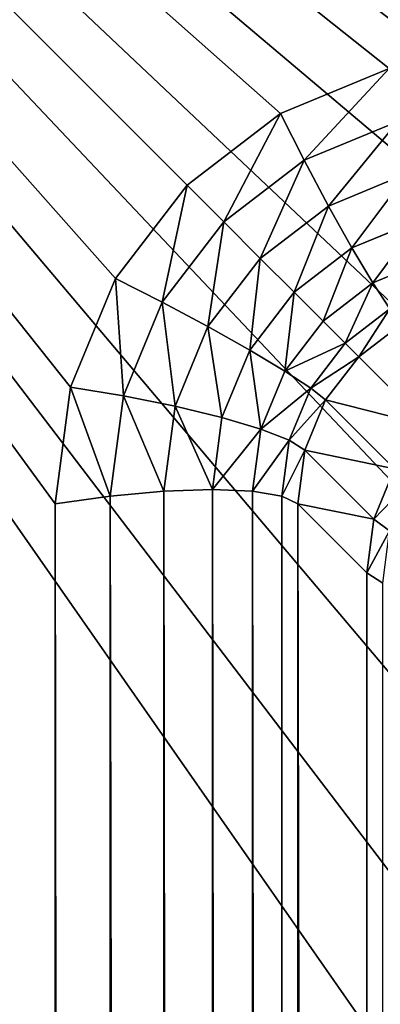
# Model space of a CAD drawing. Header units: centimetres. Extents: x -45 to 35, y -55 to 45.
# Tile 162 of 189: x -40.94 to -39.89, y 38.06 to 40.94. Entities that reach past the tile are written whole.
import ezdxf

# ---------------------------------------------------------------- set-up
doc = ezdxf.new("R2010")
doc.units = ezdxf.units.CM
doc.header["$LTSCALE"] = 2.54
doc.layers.get('0').update_dxf_attribs({"true_color": 0xff5454})

# ---------------------------------------------------------------- blocks, each defined once
blk = doc.blocks.new('Grupuj#4')
at = {"color": 7, "true_color": 0xfefefe}
for p, q in [((4.8184, 95.6639, 4.5), (5.1362, 95.7956, 4.5)), ((4.8184, 95.6639, 4.5), (5.1362, 95.7956, 4.5)), ((4.5455, 95.4545, 4.5), (4.8184, 95.6639, 4.5)), ((4.5455, 95.4545, 4.5), (4.8184, 95.6639, 4.5)), ((4.8875, 95.5276, 4.4796), (4.8184, 95.6639, 4.5)), ((4.8875, 95.5276, 4.4796), (4.8184, 95.6639, 4.5)), ((5.161, 95.6409, 4.4796), (4.8875, 95.5276, 4.4796)), ((5.161, 95.6409, 4.4796), (4.8875, 95.5276, 4.4796)), ((4.8875, 95.5276, 4.4796), (4.6526, 95.3474, 4.4796)), ((4.8875, 95.5276, 4.4796), (4.6526, 95.3474, 4.4796)), ((4.9588, 95.3937, 4.4196), (4.8875, 95.5276, 4.4796)), ((4.9588, 95.3937, 4.4196), (4.8875, 95.5276, 4.4796)), ((5.191, 95.4899, 4.4196), (4.9588, 95.3937, 4.4196)), ((5.191, 95.4899, 4.4196), (4.9588, 95.3937, 4.4196)), ((4.3361, 95.1816, 4.5), (4.5455, 95.4545, 4.5)), ((4.3361, 95.1816, 4.5), (4.5455, 95.4545, 4.5)), ((4.6526, 95.3474, 4.4796), (4.5455, 95.4545, 4.5)), ((4.6526, 95.3474, 4.4796), (4.5455, 95.4545, 4.5)), ((4.9588, 95.3937, 4.4196), (4.7593, 95.2407, 4.4196)), ((4.9588, 95.3937, 4.4196), (4.7593, 95.2407, 4.4196)), ((5.0273, 95.2714, 4.3243), (4.9588, 95.3937, 4.4196)), ((5.0273, 95.2714, 4.3243), (4.9588, 95.3937, 4.4196)), ((4.6526, 95.3474, 4.4796), (4.4724, 95.1125, 4.4796)), ((4.6526, 95.3474, 4.4796), (4.4724, 95.1125, 4.4796)), ((4.7593, 95.2407, 4.4196), (4.6526, 95.3474, 4.4796)), ((4.7593, 95.2407, 4.4196), (4.6526, 95.3474, 4.4796)), ((5.2242, 95.3529, 4.3243), (5.0273, 95.2714, 4.3243)), ((5.2242, 95.3529, 4.3243), (5.0273, 95.2714, 4.3243)), ((5.0273, 95.2714, 4.3243), (4.8583, 95.1417, 4.3243)), ((5.0273, 95.2714, 4.3243), (4.8583, 95.1417, 4.3243)), ((5.0886, 95.1689, 4.2), (5.0273, 95.2714, 4.3243)), ((5.0886, 95.1689, 4.2), (5.0273, 95.2714, 4.3243)), ((4.7593, 95.2407, 4.4196), (4.6063, 95.0412, 4.4196)), ((4.7593, 95.2407, 4.4196), (4.6063, 95.0412, 4.4196)), ((4.8583, 95.1417, 4.3243), (4.7593, 95.2407, 4.4196)), ((4.8583, 95.1417, 4.3243), (4.7593, 95.2407, 4.4196)), ((5.2582, 95.2392, 4.2), (5.0886, 95.1689, 4.2)), ((5.2582, 95.2392, 4.2), (5.0886, 95.1689, 4.2)), ((4.2044, 94.8638, 4.5), (4.3361, 95.1816, 4.5)), ((4.2044, 94.8638, 4.5), (4.3361, 95.1816, 4.5)), ((4.4724, 95.1125, 4.4796), (4.3361, 95.1816, 4.5)), ((4.4724, 95.1125, 4.4796), (4.3361, 95.1816, 4.5)), ((5.0886, 95.1689, 4.2), (4.9429, 95.0571, 4.2)), ((5.0886, 95.1689, 4.2), (4.9429, 95.0571, 4.2)), ((5.1382, 95.0933, 4.0553), (5.0886, 95.1689, 4.2)), ((5.1382, 95.0933, 4.0553), (5.0886, 95.1689, 4.2)), ((4.8583, 95.1417, 4.3243), (4.7286, 94.9727, 4.3243)), ((4.8583, 95.1417, 4.3243), (4.7286, 94.9727, 4.3243)), ((4.9429, 95.0571, 4.2), (4.8583, 95.1417, 4.3243)), ((4.9429, 95.0571, 4.2), (4.8583, 95.1417, 4.3243)), ((4.4724, 95.1125, 4.4796), (4.3591, 94.839, 4.4796)), ((4.4724, 95.1125, 4.4796), (4.3591, 94.839, 4.4796)), ((4.6063, 95.0412, 4.4196), (4.4724, 95.1125, 4.4796)), ((4.6063, 95.0412, 4.4196), (4.4724, 95.1125, 4.4796)), ((5.1382, 95.0933, 4.0553), (5.0072, 94.9928, 4.0553)), ((5.1382, 95.0933, 4.0553), (5.0072, 94.9928, 4.0553)), ((4.6063, 95.0412, 4.4196), (4.5101, 94.809, 4.4196)), ((4.6063, 95.0412, 4.4196), (4.5101, 94.809, 4.4196)), ((4.7286, 94.9727, 4.3243), (4.6063, 95.0412, 4.4196)), ((4.7286, 94.9727, 4.3243), (4.6063, 95.0412, 4.4196)), ((4.9429, 95.0571, 4.2), (4.8311, 94.9114, 4.2)), ((4.9429, 95.0571, 4.2), (4.8311, 94.9114, 4.2)), ((5.0072, 94.9928, 4.0553), (4.9429, 95.0571, 4.2)), ((5.0072, 94.9928, 4.0553), (4.9429, 95.0571, 4.2)), ((5.173, 95.0497, 3.9), (5.047, 94.953, 3.9)), ((5.173, 95.0497, 3.9), (5.047, 94.953, 3.9)), ((4.7286, 94.9727, 4.3243), (4.6471, 94.7758, 4.3243)), ((4.7286, 94.9727, 4.3243), (4.6471, 94.7758, 4.3243)), ((4.8311, 94.9114, 4.2), (4.7286, 94.9727, 4.3243)), ((4.8311, 94.9114, 4.2), (4.7286, 94.9727, 4.3243)), ((5.0072, 94.9928, 4.0553), (4.9067, 94.8618, 4.0553)), ((5.0072, 94.9928, 4.0553), (4.9067, 94.8618, 4.0553)), ((5.047, 94.953, 3.9), (5.0072, 94.9928, 4.0553)), ((5.047, 94.953, 3.9), (5.0072, 94.9928, 4.0553)), ((5.047, 94.953, 3.9), (4.9503, 94.827, 3.9)), ((5.047, 94.953, 3.9), (4.9503, 94.827, 3.9)), ((5.2486, 94.7514, 2.7), (5.047, 94.953, 3.9)), ((5.2486, 94.7514, 2.7), (5.047, 94.953, 3.9)), ((4.8311, 94.9114, 4.2), (4.7608, 94.7418, 4.2)), ((4.8311, 94.9114, 4.2), (4.7608, 94.7418, 4.2)), ((4.9067, 94.8618, 4.0553), (4.8311, 94.9114, 4.2)), ((4.9067, 94.8618, 4.0553), (4.8311, 94.9114, 4.2)), ((4.1595, 94.5228, 4.5), (4.2044, 94.8638, 4.5)), ((4.1595, 94.5228, 4.5), (4.2044, 94.8638, 4.5)), ((4.3591, 94.839, 4.4796), (4.2044, 94.8638, 4.5)), ((4.3591, 94.839, 4.4796), (4.2044, 94.8638, 4.5)), ((4.9067, 94.8618, 4.0553), (4.8435, 94.7092, 4.0553)), ((4.9067, 94.8618, 4.0553), (4.8435, 94.7092, 4.0553)), ((4.9503, 94.827, 3.9), (4.9067, 94.8618, 4.0553)), ((4.9503, 94.827, 3.9), (4.9067, 94.8618, 4.0553)), ((4.3591, 94.839, 4.4796), (4.3204, 94.5455, 4.4796)), ((4.3591, 94.839, 4.4796), (4.3204, 94.5455, 4.4796)), ((4.5101, 94.809, 4.4196), (4.3591, 94.839, 4.4796)), ((4.5101, 94.809, 4.4196), (4.3591, 94.839, 4.4796)), ((4.5101, 94.809, 4.4196), (4.4772, 94.5597, 4.4196)), ((4.5101, 94.809, 4.4196), (4.4772, 94.5597, 4.4196)), ((4.6471, 94.7758, 4.3243), (4.5101, 94.809, 4.4196)), ((4.6471, 94.7758, 4.3243), (4.5101, 94.809, 4.4196)), ((4.9503, 94.827, 3.9), (4.8895, 94.6803, 3.9)), ((4.9503, 94.827, 3.9), (4.8895, 94.6803, 3.9)), ((5.1519, 94.6254, 2.7), (4.9503, 94.827, 3.9)), ((5.1519, 94.6254, 2.7), (4.9503, 94.827, 3.9)), ((4.6471, 94.7758, 4.3243), (4.6193, 94.5646, 4.3243)), ((4.6471, 94.7758, 4.3243), (4.6193, 94.5646, 4.3243)), ((4.7608, 94.7418, 4.2), (4.6471, 94.7758, 4.3243)), ((4.7608, 94.7418, 4.2), (4.6471, 94.7758, 4.3243)), ((4.7608, 94.7418, 4.2), (4.7368, 94.5597, 4.2)), ((4.7608, 94.7418, 4.2), (4.7368, 94.5597, 4.2)), ((4.8435, 94.7092, 4.0553), (4.7608, 94.7418, 4.2)), ((4.8435, 94.7092, 4.0553), (4.7608, 94.7418, 4.2)), ((4.8435, 94.7092, 4.0553), (4.8219, 94.5455, 4.0553)), ((4.8435, 94.7092, 4.0553), (4.8219, 94.5455, 4.0553)), ((4.8895, 94.6803, 3.9), (4.8435, 94.7092, 4.0553)), ((4.8895, 94.6803, 3.9), (4.8435, 94.7092, 4.0553)), ((4.8895, 94.6803, 3.9), (4.8688, 94.5228, 3.9)), ((4.8895, 94.6803, 3.9), (4.8688, 94.5228, 3.9)), ((5.0912, 94.4786, 2.7), (4.8895, 94.6803, 3.9)), ((5.0912, 94.4786, 2.7), (4.8895, 94.6803, 3.9)), ((5.1519, 94.6254, 2.7), (5.0912, 94.4786, 2.7)), ((5.1519, 94.6254, 2.7), (5.0912, 94.4786, 2.7)), ((4.3204, 94.5455, 4.4796), (4.1595, 94.5228, 4.5)), ((4.3204, 94.5455, 4.4796), (4.1595, 94.5228, 4.5)), ((4.4772, 94.5597, 4.4196), (4.3204, 94.5455, 4.4796)), ((4.4772, 94.5597, 4.4196), (4.3204, 94.5455, 4.4796)), ((4.3204, 5.4545, 4.4796), (4.3204, 94.5455, 4.4796)), ((4.3204, 5.4545, 4.4796), (4.3204, 94.5455, 4.4796)), ((4.6193, 94.5646, 4.3243), (4.4772, 94.5597, 4.4196)), ((4.6193, 94.5646, 4.3243), (4.4772, 94.5597, 4.4196)), ((4.4772, 5.4403, 4.4196), (4.4772, 94.5597, 4.4196)), ((4.4772, 5.4403, 4.4196), (4.4772, 94.5597, 4.4196)), ((4.6193, 5.4354, 4.3243), (4.6193, 94.5646, 4.3243)), ((4.7368, 94.5597, 4.2), (4.6193, 94.5646, 4.3243)), ((4.6193, 5.4354, 4.3243), (4.6193, 94.5646, 4.3243)), ((4.7368, 94.5597, 4.2), (4.6193, 94.5646, 4.3243)), ((4.7368, 5.4403, 4.2), (4.7368, 94.5597, 4.2)), ((4.7368, 5.4403, 4.2), (4.7368, 94.5597, 4.2)), ((4.8219, 94.5455, 4.0553), (4.7368, 94.5597, 4.2)), ((4.8219, 94.5455, 4.0553), (4.7368, 94.5597, 4.2)), ((4.8219, 5.4545, 4.0553), (4.8219, 94.5455, 4.0553)), ((4.8688, 94.5228, 3.9), (4.8219, 94.5455, 4.0553)), ((4.8219, 5.4545, 4.0553), (4.8219, 94.5455, 4.0553)), ((4.8688, 94.5228, 3.9), (4.8219, 94.5455, 4.0553)), ((4.1595, 94.5228, 4.5), (4.1595, 5.4772, 4.5)), ((4.1595, 94.5228, 4.5), (4.1595, 5.4772, 4.5)), ((5.0704, 94.3212, 2.7), (4.8688, 94.5228, 3.9)), ((4.8688, 5.4772, 3.9), (4.8688, 94.5228, 3.9)), ((5.0704, 94.3212, 2.7), (4.8688, 94.5228, 3.9)), ((4.8688, 5.4772, 3.9), (4.8688, 94.5228, 3.9)), ((5.0912, 94.4786, 2.7), (5.0704, 94.3212, 2.7)), ((5.0912, 94.4786, 2.7), (5.0704, 94.3212, 2.7)), ((5.0912, 94.4786, 2.7), (5.1374, 94.4446, 2.5447)), ((5.0912, 94.4786, 2.7), (5.1374, 94.4446, 2.5447)), ((5.0704, 5.6788, 2.7), (5.0704, 94.3212, 2.7)), ((5.0704, 94.3212, 2.7), (5.1172, 94.2916, 2.5447)), ((5.0704, 94.3212, 2.7), (5.1172, 94.2916, 2.5447)), ((5.0704, 5.6788, 2.7), (5.0704, 94.3212, 2.7))]:
    blk.add_line(p, q, dxfattribs=at)
mesh = blk.add_polyface(dxfattribs=at)
corners = [(0.6, 0.6, 4.5), (4.1595, 5.4772, 4.5), (0.6, 99.4, 4.5), (4.2044, 5.1362, 4.5), (4.3361, 4.8184, 4.5), (4.5455, 4.5455, 4.5), (4.8184, 4.3361, 4.5), (5.1362, 4.2044, 4.5), (5.4772, 4.1595, 4.5), (79.4, 0.6, 4.5), (74.5228, 4.1595, 4.5), (74.8638, 4.2044, 4.5), (75.1816, 4.3361, 4.5), (75.4545, 4.5455, 4.5), (75.6639, 4.8184, 4.5), (75.7956, 5.1362, 4.5), (75.8405, 5.4772, 4.5), (75.8405, 94.5228, 4.5), (5.4772, 95.8405, 4.5), (79.4, 99.4, 4.5), (5.1362, 95.7956, 4.5), (4.8184, 95.6639, 4.5), (4.5455, 95.4545, 4.5), (4.3361, 95.1816, 4.5), (4.2044, 94.8638, 4.5), (4.1595, 94.5228, 4.5), (74.5228, 95.8405, 4.5), (74.8638, 95.7956, 4.5), (75.1816, 95.6639, 4.5), (75.4545, 95.4545, 4.5), (75.6639, 95.1816, 4.5), (75.7956, 94.8638, 4.5)]
mesh.append_faces([[corners[k] for k in face] for face in [(0, 1, 2), (1, 0, 3), (3, 0, 4), (4, 0, 5), (5, 0, 6), (6, 0, 7), (7, 0, 8), (8, 9, 10), (10, 9, 11), (11, 9, 12), (12, 9, 13), (13, 9, 14), (14, 9, 15), (15, 9, 16), (16, 9, 17), (2, 18, 19), (18, 2, 20), (20, 2, 21), (21, 2, 22), (22, 2, 23), (23, 2, 24), (24, 2, 25), (25, 2, 1), (19, 17, 9)]], dxfattribs={"vtx0": -1, "vtx1": -1, "color": 7})
mesh.append_faces([[corners[k] for k in face] for face in [(8, 0, 9), (19, 18, 26), (19, 26, 27), (19, 27, 28), (19, 28, 29), (19, 29, 30), (19, 30, 31), (19, 31, 17)]], dxfattribs={"vtx0": -1, "vtx2": -1, "color": 7})
mesh = blk.add_polyface(dxfattribs=at)
corners = [(0.6, 99.4), (10.1465, 85.7148), (0.6, 0.6), (10.3767, 86.5738), (10.7525, 87.3799), (11.2627, 88.1084), (11.8916, 88.7373), (12.6201, 89.2475), (13.4262, 89.6233), (14.2852, 89.8535), (79.4, 99.4), (10.069, 84.8288), (15.1712, 89.931), (16.0573, 89.8535), (16.9163, 89.6233), (17.7224, 89.2475), (18.4509, 88.7373), (19.0798, 88.1084), (19.59, 87.3799), (19.9658, 86.5738), (20.196, 85.7148), (20.2735, 84.8288), (11.2627, 81.5491), (79.4, 0.6), (10.7525, 82.2776), (10.3767, 83.0837), (10.1465, 83.9427), (11.8916, 80.9202), (12.6201, 80.41), (13.4262, 80.0342), (14.2852, 79.804), (15.1712, 79.7265), (16.0573, 79.804), (16.9163, 80.0342), (17.7224, 80.41), (18.4509, 80.9202), (19.0798, 81.5491), (19.59, 82.2776), (19.9658, 83.0837), (20.196, 83.9427)]
mesh.append_faces([[corners[k] for k in face] for face in [(0, 1, 2), (1, 0, 3), (3, 0, 4), (4, 0, 5), (5, 0, 6), (6, 0, 7), (7, 0, 8), (8, 0, 9), (9, 10, 12), (12, 10, 13), (13, 10, 14), (14, 10, 15), (15, 10, 16), (16, 10, 17), (17, 10, 18), (18, 10, 19), (19, 10, 20), (20, 10, 21), (2, 22, 23), (22, 2, 24), (24, 2, 25), (25, 2, 26), (26, 2, 11), (23, 21, 10)]], dxfattribs={"vtx0": -1, "vtx1": -1, "color": 7})
mesh.append_faces([[corners[k] for k in face] for face in [(9, 0, 10), (2, 1, 11), (23, 22, 27), (23, 27, 28), (23, 28, 29), (23, 29, 30), (23, 30, 31), (23, 31, 32), (23, 32, 33), (23, 33, 34), (23, 34, 35), (23, 35, 36), (23, 36, 37), (23, 37, 38), (23, 38, 39), (23, 39, 21)]], dxfattribs={"vtx0": -1, "vtx2": -1, "color": 7})
mesh = blk.add_polyface(dxfattribs=at)
corners = [(4.8875, 95.5276, 4.4796), (5.1362, 95.7956, 4.5), (4.8184, 95.6639, 4.5), (5.161, 95.6409, 4.4796)]
mesh.append_faces([[corners[k] for k in face] for face in [(0, 1, 2), (1, 0, 3)]], dxfattribs={"vtx0": -1, "color": 7})
mesh = blk.add_polyface(dxfattribs=at)
corners = [(4.6526, 95.3474, 4.4796), (4.8184, 95.6639, 4.5), (4.5455, 95.4545, 4.5), (4.8875, 95.5276, 4.4796)]
mesh.append_faces([[corners[k] for k in face] for face in [(0, 1, 2), (1, 0, 3)]], dxfattribs={"vtx0": -1, "color": 7})
mesh = blk.add_polyface(dxfattribs=at)
corners = [(4.9588, 95.3937, 4.4196), (5.161, 95.6409, 4.4796), (4.8875, 95.5276, 4.4796), (5.191, 95.4899, 4.4196)]
mesh.append_faces([[corners[k] for k in face] for face in [(0, 1, 2), (1, 0, 3)]], dxfattribs={"vtx0": -1, "color": 7})
mesh = blk.add_polyface(dxfattribs=at)
corners = [(4.7593, 95.2407, 4.4196), (4.8875, 95.5276, 4.4796), (4.6526, 95.3474, 4.4796), (4.9588, 95.3937, 4.4196)]
mesh.append_faces([[corners[k] for k in face] for face in [(0, 1, 2), (1, 0, 3)]], dxfattribs={"vtx0": -1, "color": 7})
mesh = blk.add_polyface(dxfattribs=at)
corners = [(5.0273, 95.2714, 4.3243), (5.191, 95.4899, 4.4196), (4.9588, 95.3937, 4.4196), (5.2242, 95.3529, 4.3243)]
mesh.append_faces([[corners[k] for k in face] for face in [(0, 1, 2), (1, 0, 3)]], dxfattribs={"vtx0": -1, "color": 7})
mesh = blk.add_polyface(dxfattribs=at)
corners = [(4.4724, 95.1125, 4.4796), (4.5455, 95.4545, 4.5), (4.3361, 95.1816, 4.5), (4.6526, 95.3474, 4.4796)]
mesh.append_faces([[corners[k] for k in face] for face in [(0, 1, 2), (1, 0, 3)]], dxfattribs={"vtx0": -1, "color": 7})
mesh = blk.add_polyface(dxfattribs=at)
corners = [(4.8583, 95.1417, 4.3243), (4.9588, 95.3937, 4.4196), (4.7593, 95.2407, 4.4196), (5.0273, 95.2714, 4.3243)]
mesh.append_faces([[corners[k] for k in face] for face in [(0, 1, 2), (1, 0, 3)]], dxfattribs={"vtx0": -1, "color": 7})
mesh = blk.add_polyface(dxfattribs=at)
corners = [(4.6063, 95.0412, 4.4196), (4.6526, 95.3474, 4.4796), (4.4724, 95.1125, 4.4796), (4.7593, 95.2407, 4.4196)]
mesh.append_faces([[corners[k] for k in face] for face in [(0, 1, 2), (1, 0, 3)]], dxfattribs={"vtx0": -1, "color": 7})
mesh = blk.add_polyface(dxfattribs=at)
corners = [(5.0886, 95.1689, 4.2), (5.2242, 95.3529, 4.3243), (5.0273, 95.2714, 4.3243), (5.2582, 95.2392, 4.2)]
mesh.append_faces([[corners[k] for k in face] for face in [(0, 1, 2), (1, 0, 3)]], dxfattribs={"vtx0": -1, "color": 7})
mesh = blk.add_polyface(dxfattribs=at)
corners = [(4.9429, 95.0571, 4.2), (5.0273, 95.2714, 4.3243), (4.8583, 95.1417, 4.3243), (5.0886, 95.1689, 4.2)]
mesh.append_faces([[corners[k] for k in face] for face in [(0, 1, 2), (1, 0, 3)]], dxfattribs={"vtx0": -1, "color": 7})
mesh = blk.add_polyface(dxfattribs=at)
corners = [(4.7286, 94.9727, 4.3243), (4.7593, 95.2407, 4.4196), (4.6063, 95.0412, 4.4196), (4.8583, 95.1417, 4.3243)]
mesh.append_faces([[corners[k] for k in face] for face in [(0, 1, 2), (1, 0, 3)]], dxfattribs={"vtx0": -1, "color": 7})
mesh = blk.add_polyface(dxfattribs=at)
corners = [(5.2582, 95.2392, 4.2), (5.1382, 95.0933, 4.0553), (5.2908, 95.1565, 4.0553), (5.0886, 95.1689, 4.2)]
mesh.append_faces([[corners[k] for k in face] for face in [(0, 1, 2), (1, 0, 3)]], dxfattribs={"vtx0": -1, "color": 7})
mesh = blk.add_polyface(dxfattribs=at)
corners = [(4.3591, 94.839, 4.4796), (4.3361, 95.1816, 4.5), (4.2044, 94.8638, 4.5), (4.4724, 95.1125, 4.4796)]
mesh.append_faces([[corners[k] for k in face] for face in [(0, 1, 2), (1, 0, 3)]], dxfattribs={"vtx0": -1, "color": 7})
mesh = blk.add_polyface(dxfattribs=at)
corners = [(5.0886, 95.1689, 4.2), (5.0072, 94.9928, 4.0553), (5.1382, 95.0933, 4.0553), (4.9429, 95.0571, 4.2)]
mesh.append_faces([[corners[k] for k in face] for face in [(0, 1, 2), (1, 0, 3)]], dxfattribs={"vtx0": -1, "color": 7})
mesh = blk.add_polyface(dxfattribs=at)
corners = [(4.8311, 94.9114, 4.2), (4.8583, 95.1417, 4.3243), (4.7286, 94.9727, 4.3243), (4.9429, 95.0571, 4.2)]
mesh.append_faces([[corners[k] for k in face] for face in [(0, 1, 2), (1, 0, 3)]], dxfattribs={"vtx0": -1, "color": 7})
mesh = blk.add_polyface(dxfattribs=at)
corners = [(4.5101, 94.809, 4.4196), (4.4724, 95.1125, 4.4796), (4.3591, 94.839, 4.4796), (4.6063, 95.0412, 4.4196)]
mesh.append_faces([[corners[k] for k in face] for face in [(0, 1, 2), (1, 0, 3)]], dxfattribs={"vtx0": -1, "color": 7})
mesh = blk.add_polyface(dxfattribs=at)
corners = [(5.1382, 95.0933, 4.0553), (5.047, 94.953, 3.9), (5.173, 95.0497, 3.9), (5.0072, 94.9928, 4.0553)]
mesh.append_faces([[corners[k] for k in face] for face in [(0, 1, 2), (1, 0, 3)]], dxfattribs={"vtx0": -1, "color": 7})
mesh = blk.add_polyface(dxfattribs=at)
corners = [(4.6471, 94.7758, 4.3243), (4.6063, 95.0412, 4.4196), (4.5101, 94.809, 4.4196), (4.7286, 94.9727, 4.3243)]
mesh.append_faces([[corners[k] for k in face] for face in [(0, 1, 2), (1, 0, 3)]], dxfattribs={"vtx0": -1, "color": 7})
mesh = blk.add_polyface(dxfattribs=at)
corners = [(5.0072, 94.9928, 4.0553), (4.8311, 94.9114, 4.2), (4.9067, 94.8618, 4.0553), (4.9429, 95.0571, 4.2)]
mesh.append_faces([[corners[k] for k in face] for face in [(0, 1, 2), (1, 0, 3)]], dxfattribs={"vtx0": -1, "color": 7})
mesh = blk.add_polyface(dxfattribs=at)
corners = [(5.173, 95.0497, 3.9), (5.2486, 94.7514, 2.7), (5.3746, 94.8481, 2.7), (5.047, 94.953, 3.9)]
mesh.append_faces([[corners[k] for k in face] for face in [(0, 1, 2), (1, 0, 3)]], dxfattribs={"vtx0": -1, "color": 7})
mesh = blk.add_polyface(dxfattribs=at)
corners = [(4.7608, 94.7418, 4.2), (4.7286, 94.9727, 4.3243), (4.6471, 94.7758, 4.3243), (4.8311, 94.9114, 4.2)]
mesh.append_faces([[corners[k] for k in face] for face in [(0, 1, 2), (1, 0, 3)]], dxfattribs={"vtx0": -1, "color": 7})
mesh = blk.add_polyface(dxfattribs=at)
corners = [(5.047, 94.953, 3.9), (4.9067, 94.8618, 4.0553), (4.9503, 94.827, 3.9), (5.0072, 94.9928, 4.0553)]
mesh.append_faces([[corners[k] for k in face] for face in [(0, 1, 2), (1, 0, 3)]], dxfattribs={"vtx0": -1, "color": 7})
mesh = blk.add_polyface(dxfattribs=at)
corners = [(5.2486, 94.7514, 2.7), (4.9503, 94.827, 3.9), (5.1519, 94.6254, 2.7), (5.047, 94.953, 3.9)]
mesh.append_faces([[corners[k] for k in face] for face in [(0, 1, 2), (1, 0, 3)]], dxfattribs={"vtx0": -1, "color": 7})
mesh = blk.add_polyface(dxfattribs=at)
corners = [(4.9067, 94.8618, 4.0553), (4.7608, 94.7418, 4.2), (4.8435, 94.7092, 4.0553), (4.8311, 94.9114, 4.2)]
mesh.append_faces([[corners[k] for k in face] for face in [(0, 1, 2), (1, 0, 3)]], dxfattribs={"vtx0": -1, "color": 7})
mesh = blk.add_polyface(dxfattribs=at)
corners = [(4.3204, 94.5455, 4.4796), (4.2044, 94.8638, 4.5), (4.1595, 94.5228, 4.5), (4.3591, 94.839, 4.4796)]
mesh.append_faces([[corners[k] for k in face] for face in [(0, 1, 2), (1, 0, 3)]], dxfattribs={"vtx0": -1, "color": 7})
mesh = blk.add_polyface(dxfattribs=at)
corners = [(4.9503, 94.827, 3.9), (4.8435, 94.7092, 4.0553), (4.8895, 94.6803, 3.9), (4.9067, 94.8618, 4.0553)]
mesh.append_faces([[corners[k] for k in face] for face in [(0, 1, 2), (1, 0, 3)]], dxfattribs={"vtx0": -1, "color": 7})
mesh = blk.add_polyface(dxfattribs=at)
corners = [(4.4772, 94.5597, 4.4196), (4.3591, 94.839, 4.4796), (4.3204, 94.5455, 4.4796), (4.5101, 94.809, 4.4196)]
mesh.append_faces([[corners[k] for k in face] for face in [(0, 1, 2), (1, 0, 3)]], dxfattribs={"vtx0": -1, "color": 7})
mesh = blk.add_polyface(dxfattribs=at)
corners = [(4.6193, 94.5646, 4.3243), (4.5101, 94.809, 4.4196), (4.4772, 94.5597, 4.4196), (4.6471, 94.7758, 4.3243)]
mesh.append_faces([[corners[k] for k in face] for face in [(0, 1, 2), (1, 0, 3)]], dxfattribs={"vtx0": -1, "color": 7})
mesh = blk.add_polyface(dxfattribs=at)
corners = [(5.1519, 94.6254, 2.7), (4.8895, 94.6803, 3.9), (5.0912, 94.4786, 2.7), (4.9503, 94.827, 3.9)]
mesh.append_faces([[corners[k] for k in face] for face in [(0, 1, 2), (1, 0, 3)]], dxfattribs={"vtx0": -1, "color": 7})
mesh = blk.add_polyface(dxfattribs=at)
corners = [(4.7608, 94.7418, 4.2), (4.6193, 94.5646, 4.3243), (4.7368, 94.5597, 4.2), (4.6471, 94.7758, 4.3243)]
mesh.append_faces([[corners[k] for k in face] for face in [(0, 1, 2), (1, 0, 3)]], dxfattribs={"vtx0": -1, "color": 7})
mesh = blk.add_polyface(dxfattribs=at)
corners = [(4.8435, 94.7092, 4.0553), (4.7368, 94.5597, 4.2), (4.8219, 94.5455, 4.0553), (4.7608, 94.7418, 4.2)]
mesh.append_faces([[corners[k] for k in face] for face in [(0, 1, 2), (1, 0, 3)]], dxfattribs={"vtx0": -1, "color": 7})
mesh = blk.add_polyface(dxfattribs=at)
corners = [(4.8895, 94.6803, 3.9), (4.8219, 94.5455, 4.0553), (4.8688, 94.5228, 3.9), (4.8435, 94.7092, 4.0553)]
mesh.append_faces([[corners[k] for k in face] for face in [(0, 1, 2), (1, 0, 3)]], dxfattribs={"vtx0": -1, "color": 7})
mesh = blk.add_polyface(dxfattribs=at)
corners = [(5.0912, 94.4786, 2.7), (4.8688, 94.5228, 3.9), (5.0704, 94.3212, 2.7), (4.8895, 94.6803, 3.9)]
mesh.append_faces([[corners[k] for k in face] for face in [(0, 1, 2), (1, 0, 3)]], dxfattribs={"vtx0": -1, "color": 7})
mesh = blk.add_polyface(dxfattribs=at)
corners = [(5.1964, 94.5872, 2.5447), (5.0912, 94.4786, 2.7), (5.1374, 94.4446, 2.5447), (5.1519, 94.6254, 2.7)]
mesh.append_faces([[corners[k] for k in face] for face in [(0, 1, 2), (1, 0, 3)]], dxfattribs={"vtx0": -1, "color": 7})
mesh = blk.add_polyface(dxfattribs=at)
corners = [(4.3204, 5.4545, 4.4796), (4.1595, 94.5228, 4.5), (4.1595, 5.4772, 4.5), (4.3204, 94.5455, 4.4796)]
mesh.append_faces([[corners[k] for k in face] for face in [(0, 1, 2), (1, 0, 3)]], dxfattribs={"vtx0": -1, "color": 7})
mesh = blk.add_polyface(dxfattribs=at)
corners = [(4.4772, 5.4403, 4.4196), (4.3204, 94.5455, 4.4796), (4.3204, 5.4545, 4.4796), (4.4772, 94.5597, 4.4196)]
mesh.append_faces([[corners[k] for k in face] for face in [(0, 1, 2), (1, 0, 3)]], dxfattribs={"vtx0": -1, "color": 7})
mesh = blk.add_polyface(dxfattribs=at)
corners = [(4.6193, 5.4354, 4.3243), (4.4772, 94.5597, 4.4196), (4.4772, 5.4403, 4.4196), (4.6193, 94.5646, 4.3243)]
mesh.append_faces([[corners[k] for k in face] for face in [(0, 1, 2), (1, 0, 3)]], dxfattribs={"vtx0": -1, "color": 7})
mesh = blk.add_polyface(dxfattribs=at)
corners = [(4.7368, 5.4403, 4.2), (4.6193, 94.5646, 4.3243), (4.6193, 5.4354, 4.3243), (4.7368, 94.5597, 4.2)]
mesh.append_faces([[corners[k] for k in face] for face in [(0, 1, 2), (1, 0, 3)]], dxfattribs={"vtx0": -1, "color": 7})
mesh = blk.add_polyface(dxfattribs=at)
corners = [(4.8219, 5.4545, 4.0553), (4.7368, 94.5597, 4.2), (4.7368, 5.4403, 4.2), (4.8219, 94.5455, 4.0553)]
mesh.append_faces([[corners[k] for k in face] for face in [(0, 1, 2), (1, 0, 3)]], dxfattribs={"vtx0": -1, "color": 7})
mesh = blk.add_polyface(dxfattribs=at)
corners = [(4.8688, 5.4772, 3.9), (4.8219, 94.5455, 4.0553), (4.8219, 5.4545, 4.0553), (4.8688, 94.5228, 3.9)]
mesh.append_faces([[corners[k] for k in face] for face in [(0, 1, 2), (1, 0, 3)]], dxfattribs={"vtx0": -1, "color": 7})
mesh = blk.add_polyface(dxfattribs=at)
corners = [(5.0704, 5.6788, 2.7), (4.8688, 94.5228, 3.9), (4.8688, 5.4772, 3.9), (5.0704, 94.3212, 2.7)]
mesh.append_faces([[corners[k] for k in face] for face in [(0, 1, 2), (1, 0, 3)]], dxfattribs={"vtx0": -1, "color": 7})
mesh = blk.add_polyface(dxfattribs=at)
corners = [(5.1374, 94.4446, 2.5447), (5.0704, 94.3212, 2.7), (5.1172, 94.2916, 2.5447), (5.0912, 94.4786, 2.7)]
mesh.append_faces([[corners[k] for k in face] for face in [(0, 1, 2), (1, 0, 3)]], dxfattribs={"vtx0": -1, "color": 7})
mesh = blk.add_polyface(dxfattribs=at)
corners = [(5.1172, 5.7084, 2.5447), (5.0704, 94.3212, 2.7), (5.0704, 5.6788, 2.7), (5.1172, 94.2916, 2.5447)]
mesh.append_faces([[corners[k] for k in face] for face in [(0, 1, 2), (1, 0, 3)]], dxfattribs={"vtx0": -1, "color": 7})
blk = doc.blocks.new('Oltens Superior brodzik prostok_tny 100x80 cm akrylowy bia_y 15002000')
at = {"color": 0}
blk.add_blockref('Grupuj#4', (0, -10), dxfattribs=at)

msp = doc.modelspace()

# ---------------------------------------------------------------- block references
at = {"color": 0}
msp.add_blockref('Oltens Superior brodzik prostok_tny 100x80 cm akrylowy bia_y 15002000', (-45, -45, -2.25), dxfattribs=at)

doc.saveas('drawing.dxf')
